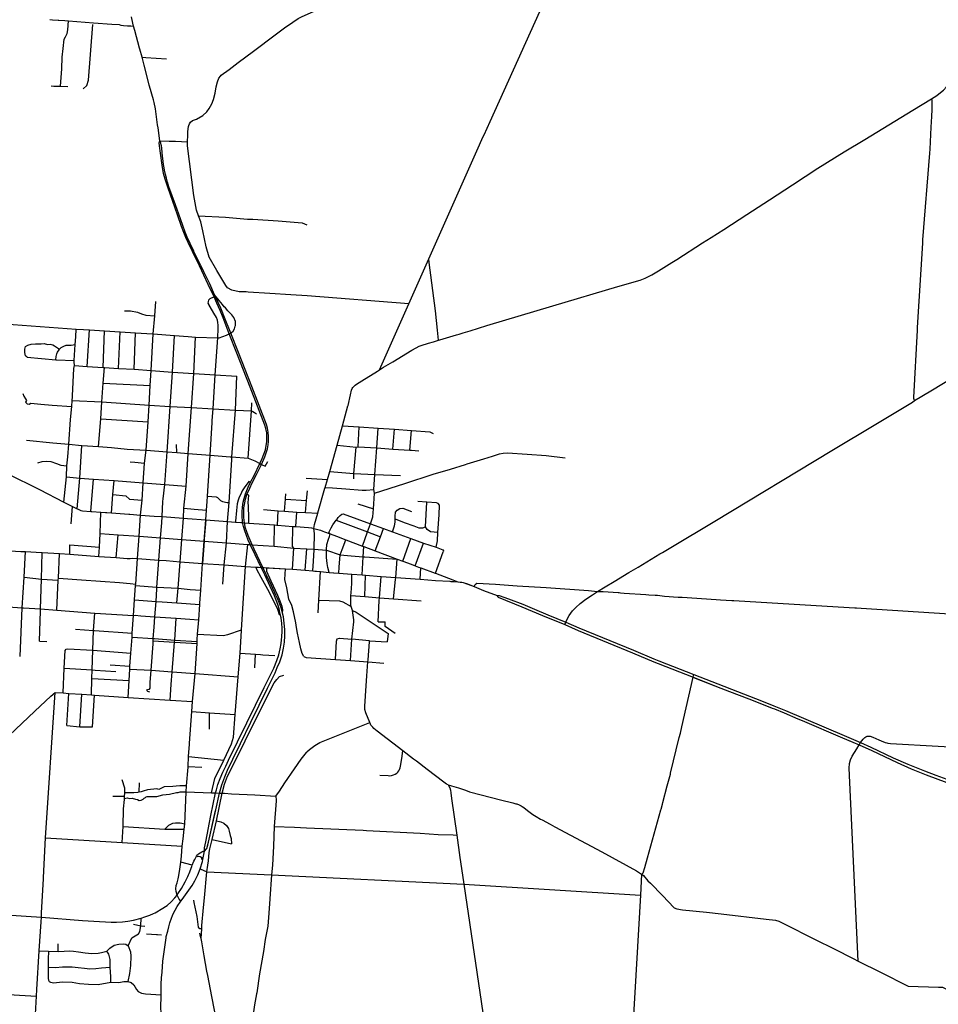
# Model space of a CAD drawing. Header units: feet. Extents: x 1677015 to 1902061, y 161166 to 378285.
# Tile 24 of 66: x 1806006 to 1826682, y 220896 to 243062. Entities that reach past the tile are written whole.
import ezdxf

# ---------------------------------------------------------------- set-up
doc = ezdxf.new("R2010")
doc.units = ezdxf.units.FT
doc.header["$MEASUREMENT"] = 0
doc.layers.add('326765_Road_Centerlines_O', color=7, linetype='Continuous')

msp = doc.modelspace()

# ---------------------------------------------------------------- linework, layer by layer
at = {"layer": '326765_Road_Centerlines_O'}
for p, q in [((1806924, 241565), (1807086, 241561)), ((1809158, 240336), (1809368, 240330)), ((1809274, 239629), (1809257, 239730)), ((1814766, 236666), (1815216, 237679)), ((1810497, 236742), (1810394, 236871)), ((1809047, 236393), (1809068, 236718)), ((1814106, 235181), (1814766, 236666)), ((1809010, 235987), (1809047, 236393)), ((1807528, 235256), (1807579, 236077)), ((1807579, 236077), (1807915, 236056)), ((1807881, 235233), (1807915, 236056)), ((1807915, 236056), (1808269, 236034)), ((1808230, 235210), (1808269, 236034)), ((1808269, 236034), (1808614, 236012)), ((1808579, 235191), (1808614, 236012)), ((1809010, 235987), (1809488, 235951)), ((1809961, 235916), (1810463, 235898)), ((1807234, 235392), (1807257, 235749)), ((1806177, 235462), (1806820, 235405)), ((1807233, 235381), (1807234, 235392)), ((1807240, 235278), (1807528, 235256)), ((1807528, 235256), (1807881, 235233)), ((1807881, 235233), (1807912, 235231)), ((1807886, 234882), (1807912, 235231)), ((1807912, 235231), (1808230, 235210)), ((1808230, 235210), (1808579, 235191)), ((1814106, 235181), (1814197, 235236)), ((1807886, 234882), (1808942, 234830)), ((1808918, 234387), (1808942, 234830)), ((1807177, 234356), (1807188, 234491)), ((1808895, 234008), (1808918, 234387)), ((1813269, 233922), (1813394, 234372)), ((1807782, 233451), (1807834, 234078)), ((1807834, 234078), (1808895, 234008)), ((1808850, 233374), (1808895, 234008)), ((1813149, 233483), (1813269, 233922)), ((1813269, 233922), (1813647, 233897)), ((1813626, 233448), (1813647, 233897)), ((1813647, 233897), (1814078, 233866)), ((1814078, 233866), (1814440, 233841)), ((1814406, 233392), (1814440, 233841)), ((1814440, 233841), (1814828, 233813)), ((1814790, 233371), (1814828, 233813)), ((1807108, 233504), (1807401, 233479)), ((1807401, 233479), (1807782, 233451)), ((1809541, 233317), (1809533, 233501)), ((1812986, 232893), (1813149, 233483)), ((1813149, 233483), (1813577, 233440)), ((1813577, 233440), (1813626, 233448)), ((1808813, 233080), (1808850, 233374)), ((1808850, 233374), (1809324, 233336)), ((1809324, 233336), (1809541, 233317)), ((1809541, 233317), (1809800, 233296)), ((1809755, 232563), (1809800, 233296)), ((1809800, 233296), (1810295, 233259)), ((1810232, 232332), (1810295, 233259)), ((1810295, 233259), (1810746, 233224)), ((1814406, 233392), (1814790, 233371)), ((1814790, 233371), (1814827, 233368)), ((1814827, 233368), (1814988, 233356)), ((1807061, 232767), (1807069, 233021)), ((1805740, 232839), (1806434, 232490)), ((1807001, 232203), (1807061, 232767)), ((1812933, 232711), (1812986, 232893)), ((1807607, 231993), (1807667, 232720)), ((1807667, 232720), (1808131, 232687)), ((1808104, 232369), (1808131, 232687)), ((1809697, 232062), (1809755, 232563)), ((1811203, 232649), (1811161, 232668)), ((1812453, 232737), (1812933, 232711)), ((1812876, 232513), (1812882, 232533)), ((1812882, 232533), (1812933, 232711)), ((1808075, 231958), (1808104, 232369)), ((1810223, 232218), (1810232, 232332)), ((1811160, 232358), (1811122, 232370)), ((1812463, 232236), (1812481, 232458)), ((1812715, 231961), (1812876, 232513)), ((1813990, 232406), (1813975, 232489)), ((1807001, 232203), (1807194, 232105)), ((1807166, 231712), (1807194, 232105)), ((1807194, 232105), (1807299, 232052)), ((1808727, 231910), (1808764, 232245)), ((1810208, 232021), (1810223, 232218)), ((1810686, 231766), (1810722, 232189)), ((1811964, 231997), (1811987, 232267)), ((1811987, 232267), (1812463, 232236)), ((1812440, 231967), (1812463, 232236)), ((1813619, 232166), (1813970, 232047)), ((1815173, 232200), (1814969, 232216)), ((1815139, 231646), (1815173, 232200)), ((1807299, 232052), (1807323, 232040)), ((1807607, 231993), (1807628, 231991)), ((1807628, 231991), (1807835, 231975)), ((1807818, 231494), (1807835, 231975)), ((1807835, 231975), (1807939, 231968)), ((1808075, 231958), (1808464, 231930)), ((1809210, 231875), (1809694, 231839)), ((1809694, 231839), (1809697, 232062)), ((1810194, 231802), (1810208, 232021)), ((1811493, 232036), (1811821, 232007)), ((1811811, 231682), (1811821, 232007)), ((1811821, 232007), (1811964, 231997)), ((1811964, 231997), (1812240, 231977)), ((1812220, 231651), (1812240, 231977)), ((1812240, 231977), (1812440, 231967)), ((1812440, 231967), (1812714, 231956)), ((1809658, 231357), (1809694, 231839)), ((1809694, 231839), (1809785, 231832)), ((1809785, 231832), (1810194, 231802)), ((1810157, 231323), (1810194, 231802)), ((1810194, 231802), (1810161, 231377)), ((1810194, 231802), (1810686, 231766)), ((1810662, 231285), (1810686, 231766)), ((1810686, 231766), (1810861, 231752)), ((1810863, 231776), (1810861, 231752)), ((1810861, 231752), (1810982, 231743)), ((1811164, 231729), (1811167, 231770)), ((1811164, 231729), (1811744, 231687)), ((1811733, 231206), (1811744, 231687)), ((1811744, 231687), (1811790, 231683)), ((1811790, 231683), (1811811, 231682)), ((1811811, 231682), (1812155, 231656)), ((1812155, 231656), (1812220, 231651)), ((1807800, 231184), (1807818, 231494)), ((1807818, 231494), (1808219, 231466)), ((1808174, 230952), (1808219, 231466)), ((1813135, 231432), (1813348, 231352)), ((1814007, 231106), (1814128, 231423)), ((1814128, 231423), (1814195, 231606)), ((1814195, 231606), (1814395, 231536)), ((1814395, 231536), (1814813, 231380)), ((1807132, 231029), (1807133, 231240)), ((1807133, 231240), (1807800, 231184)), ((1809619, 230860), (1809658, 231357)), ((1809658, 231357), (1810157, 231323)), ((1810119, 230823), (1810157, 231323)), ((1810157, 231323), (1810119, 230823)), ((1810161, 231377), (1810157, 231323)), ((1810157, 231323), (1810662, 231285)), ((1810611, 230787), (1810662, 231285)), ((1810662, 231285), (1811141, 231248)), ((1811090, 230752), (1811141, 231248)), ((1811733, 231206), (1812173, 231168)), ((1813348, 231352), (1813720, 231213)), ((1813720, 231213), (1813751, 231202)), ((1813751, 231202), (1814007, 231106)), ((1814626, 230873), (1814813, 231380)), ((1814813, 231380), (1815094, 231277)), ((1814904, 230769), (1815094, 231277)), ((1815094, 231277), (1815379, 231184)), ((1805677, 231112), (1806028, 231092)), ((1806028, 231092), (1806080, 231089)), ((1806080, 231089), (1806138, 231086)), ((1806105, 230509), (1806138, 231086)), ((1806138, 231086), (1806499, 231067)), ((1806499, 231067), (1806515, 231066)), ((1806515, 231066), (1806902, 231045)), ((1806877, 230492), (1806902, 231045)), ((1806902, 231045), (1807132, 231029)), ((1807132, 231029), (1807787, 230980)), ((1807787, 230980), (1807800, 231184)), ((1807787, 230980), (1808174, 230952)), ((1812148, 230689), (1812173, 231168)), ((1812173, 231168), (1812466, 231151)), ((1812433, 230669), (1812466, 231151)), ((1814007, 231106), (1814503, 230918)), ((1815363, 230598), (1815539, 231084)), ((1808618, 230354), (1808654, 230929)), ((1808654, 230929), (1809136, 230896)), ((1809573, 230261), (1809619, 230860)), ((1809619, 230860), (1810119, 230823)), ((1810082, 230220), (1810119, 230823)), ((1810119, 230823), (1810611, 230787)), ((1810119, 230823), (1810611, 230787)), ((1810580, 230352), (1810611, 230787)), ((1810611, 230787), (1811090, 230752)), ((1810611, 230787), (1811090, 230752)), ((1810998, 229323), (1811090, 230752)), ((1811090, 230752), (1811323, 230737)), ((1811090, 230752), (1811323, 230737)), ((1813772, 230970), (1814503, 230918)), ((1814472, 230506), (1814503, 230918)), ((1814503, 230918), (1814626, 230873)), ((1811323, 230737), (1811384, 230734)), ((1811323, 230737), (1811334, 230694)), ((1811506, 230727), (1811567, 230723)), ((1811567, 230723), (1811985, 230699)), ((1811567, 230723), (1811619, 230720)), ((1811567, 230723), (1811985, 230699)), ((1811619, 230720), (1811985, 230699)), ((1811985, 230699), (1812148, 230689)), ((1811985, 230699), (1812148, 230689)), ((1811985, 230699), (1812148, 230689)), ((1812148, 230689), (1812433, 230669)), ((1812148, 230689), (1812433, 230669)), ((1812148, 230689), (1812433, 230669)), ((1812433, 230669), (1812601, 230653)), ((1812433, 230669), (1812601, 230653)), ((1812433, 230669), (1812601, 230653)), ((1812601, 230653), (1812775, 230637)), ((1812601, 230653), (1812652, 230648)), ((1812652, 230648), (1812775, 230637)), ((1812737, 229991), (1812775, 230637)), ((1812775, 230637), (1812972, 230619)), ((1812775, 230637), (1812972, 230619)), ((1812972, 230619), (1813190, 230601)), ((1812972, 230619), (1813066, 230612)), ((1813066, 230612), (1813190, 230601)), ((1813190, 230601), (1813482, 230577)), ((1813190, 230601), (1813482, 230577)), ((1813482, 230577), (1813713, 230562)), ((1813482, 230577), (1813713, 230562)), ((1813713, 230562), (1813786, 230557)), ((1813713, 230562), (1813786, 230557)), ((1813773, 230073), (1813786, 230557)), ((1813786, 230557), (1814140, 230530)), ((1813786, 230557), (1814140, 230530)), ((1814140, 230530), (1814472, 230506)), ((1814140, 230530), (1814472, 230506)), ((1815019, 230466), (1815038, 230720)), ((1806845, 229767), (1806875, 230447)), ((1806875, 230447), (1806877, 230492)), ((1808591, 229998), (1808616, 230327)), ((1808616, 230327), (1808618, 230354)), ((1814417, 230024), (1814466, 230458)), ((1814466, 230458), (1814472, 230506)), ((1814472, 230506), (1815019, 230466)), ((1814472, 230506), (1815019, 230466)), ((1815710, 230416), (1815866, 230408)), ((1815866, 230408), (1815921, 230402)), ((1816082, 230359), (1816238, 230302)), ((1809545, 229932), (1809573, 230261)), ((1810061, 229930), (1810082, 230220)), ((1813459, 230099), (1813464, 230161)), ((1813459, 230099), (1813773, 230073)), ((1813459, 230058), (1813459, 230099)), ((1819008, 230188), (1819186, 230294)), ((1808568, 229645), (1808591, 229998)), ((1809545, 229932), (1810059, 229896)), ((1810035, 229548), (1810059, 229896)), ((1810059, 229896), (1810061, 229930)), ((1812725, 229705), (1812737, 229991)), ((1814417, 230024), (1815045, 229979)), ((1822077, 229984), (1824431, 229843)), ((1806845, 229767), (1807694, 229704)), ((1807694, 229704), (1808568, 229645)), ((1808540, 229250), (1808568, 229645)), ((1811848, 229674), (1811871, 229682)), ((1813494, 229761), (1813467, 229853)), ((1809494, 229096), (1809529, 229588)), ((1810008, 229225), (1810035, 229548)), ((1813484, 229113), (1813525, 229504)), ((1814075, 229508), (1814234, 229508)), ((1818277, 229444), (1818300, 229500)), ((1807690, 229310), (1808540, 229250)), ((1808536, 229161), (1808540, 229250)), ((1810004, 229108), (1810008, 229225)), ((1810966, 228802), (1810998, 229313)), ((1810998, 229313), (1810998, 229323)), ((1806448, 229068), (1806620, 229062)), ((1808510, 228804), (1808536, 229161)), ((1809007, 229013), (1809012, 229077)), ((1809043, 229130), (1809494, 229096)), ((1809494, 229096), (1810002, 229063)), ((1809952, 228342), (1809998, 229018)), ((1809998, 229018), (1810002, 229063)), ((1810002, 229063), (1810004, 229108)), ((1813117, 228659), (1813138, 229074)), ((1813453, 228638), (1813484, 229113)), ((1813882, 229080), (1813484, 229113)), ((1813848, 228648), (1813880, 229055)), ((1813880, 229055), (1813882, 229080)), ((1813882, 229080), (1814280, 229058)), ((1807010, 228465), (1807028, 228861)), ((1808488, 228509), (1808510, 228804)), ((1810924, 228270), (1810966, 228802)), ((1810966, 228802), (1811314, 228778)), ((1811295, 228468), (1811314, 228778)), ((1811314, 228778), (1811423, 228770)), ((1808043, 228537), (1808488, 228509)), ((1813117, 228659), (1813453, 228638)), ((1806985, 227911), (1807010, 228465)), ((1807708, 228418), (1808173, 228388)), ((1808470, 228183), (1808484, 228441)), ((1808484, 228441), (1808488, 228509)), ((1809898, 227713), (1809952, 228342)), ((1809952, 228342), (1810924, 228270)), ((1821163, 228258), (1821178, 228317)), ((1807619, 227861), (1807629, 228232)), ((1807629, 228232), (1808470, 228183)), ((1808446, 227805), (1808470, 228183)), ((1810856, 227418), (1810924, 228270)), ((1821163, 228258), (1821790, 228015)), ((1821163, 228258), (1821211, 228239)), ((1821211, 228239), (1821790, 228015)), ((1806590, 224646), (1806804, 227916)), ((1806804, 227916), (1806985, 227911)), ((1806985, 227911), (1807113, 227896)), ((1807065, 227175), (1807113, 227896)), ((1807113, 227896), (1807405, 227875)), ((1807363, 227142), (1807405, 227875)), ((1807405, 227875), (1807619, 227861)), ((1821790, 228015), (1821984, 227940)), ((1821790, 228015), (1821984, 227940)), ((1821984, 227940), (1822418, 227773)), ((1821984, 227940), (1822418, 227773)), ((1807619, 227861), (1807688, 227852)), ((1807645, 227140), (1807688, 227852)), ((1807688, 227852), (1808446, 227805)), ((1808446, 227805), (1809393, 227739)), ((1809393, 227739), (1809898, 227713)), ((1809883, 227484), (1809898, 227713)), ((1809827, 226773), (1809883, 227484)), ((1809883, 227484), (1810278, 227458)), ((1810277, 227093), (1810278, 227458)), ((1810278, 227458), (1810856, 227418)), ((1823520, 227326), (1823615, 227285)), ((1823520, 227326), (1823615, 227285)), ((1807065, 227175), (1807363, 227142)), ((1807363, 227142), (1807645, 227140)), ((1824899, 226738), (1824934, 226791)), ((1809797, 226248), (1809808, 226475)), ((1809808, 226475), (1810597, 226389)), ((1809797, 226248), (1810107, 226232)), ((1808694, 225669), (1808699, 225882)), ((1809722, 224953), (1809752, 225680)), ((1809752, 225680), (1809759, 225814)), ((1809752, 225680), (1810320, 225657)), ((1808104, 225579), (1808368, 225578)), ((1810439, 225026), (1810561, 225648)), ((1810614, 225646), (1810773, 225637)), ((1810773, 225637), (1811297, 225609)), ((1811297, 225609), (1811769, 225583)), ((1811775, 225478), (1811735, 224901)), ((1810336, 224603), (1810439, 225026)), ((1808309, 224542), (1808332, 224899)), ((1808332, 224899), (1809273, 224837)), ((1809273, 224837), (1809708, 224837)), ((1809682, 224621), (1809708, 224837)), ((1809708, 224837), (1809722, 224953)), ((1806544, 223751), (1806590, 224646)), ((1806590, 224646), (1808309, 224542)), ((1809663, 224459), (1809682, 224621)), ((1810286, 224397), (1810336, 224603)), ((1810336, 224603), (1810772, 224509)), ((1808309, 224542), (1809663, 224459)), ((1810126, 224157), (1810164, 224345)), ((1809985, 224232), (1810006, 224221)), ((1810100, 224163), (1810126, 224157)), ((1809661, 224086), (1809636, 224092)), ((1809855, 224032), (1809661, 224086)), ((1809886, 224025), (1809855, 224032)), ((1810067, 223942), (1810218, 223879)), ((1819985, 223352), (1820012, 223822)), ((1809547, 223353), (1809568, 223384)), ((1809629, 223215), (1809660, 223258)), ((1809933, 223189), (1809922, 223242)), ((1819572, 216269), (1819985, 223352)), ((1809997, 222872), (1809933, 223189)), ((1806487, 222749), (1806495, 222854)), ((1806442, 222098), (1806487, 222749)), ((1810093, 222376), (1810105, 222595)), ((1809195, 222449), (1809110, 222458)), ((1809247, 222023), (1809302, 222391)), ((1806875, 222085), (1806874, 222256)), ((1806442, 222098), (1806656, 222091)), ((1806656, 222091), (1806875, 222085)), ((1824763, 221928), (1824877, 221870)), ((1809187, 221107), (1809187, 221134))]:
    msp.add_line(p, q, dxfattribs=at)
for points in [[(1816459, 240471), (1816592, 240767), (1818028, 243952), (1818088, 244067)], [(1810926, 242095), (1811270, 242354), (1811758, 242719), (1811968, 242882), (1812154, 243005), (1812271, 243086), (1812366, 243135), (1812752, 243303), (1813278, 243514), (1813985, 243793), (1814293, 243893), (1814502, 243956), (1814702, 244021)], [(1806681, 243066), (1806747, 243062), (1806875, 243051), (1806890, 243050)], [(1806890, 243050), (1807025, 243043), (1807106, 243036)], [(1806924, 241565), (1806954, 241953), (1806965, 242216), (1806985, 242414), (1807007, 242622), (1807034, 242674), (1807060, 242720), (1807077, 242754), (1807086, 242834), (1807106, 243036)], [(1807106, 243036), (1807664, 242990), (1808082, 242958), (1808248, 242951), (1808282, 242935), (1808339, 242933), (1808435, 242927), (1808510, 242920), (1808570, 242919)], [(1807436, 241503), (1807516, 241584), (1807556, 241704), (1807653, 242957)], [(1808570, 242919), (1808529, 243086), (1808520, 243123)], [(1808704, 242418), (1808599, 242818), (1808570, 242919)], [(1808759, 242219), (1808710, 242399), (1808704, 242418)], [(1808928, 241563), (1808921, 241588), (1808889, 241718), (1808810, 242041), (1808759, 242219)], [(1808759, 242219), (1808846, 242212), (1809312, 242180)], [(1810544, 241810), (1810721, 241940), (1810926, 242095)], [(1809813, 240679), (1809828, 240721), (1809853, 240756), (1809896, 240794), (1809987, 240825), (1810127, 240907), (1810217, 240984), (1810273, 241059), (1810334, 241169), (1810371, 241264), (1810406, 241408), (1810431, 241553), (1810455, 241664), (1810490, 241742), (1810523, 241794), (1810544, 241810)], [(1826529, 241281), (1826649, 241353), (1826733, 241420), (1826798, 241479), (1826868, 241551), (1826908, 241606), (1826960, 241678)], [(1806712, 241573), (1806776, 241562), (1806924, 241565)], [(1809111, 240697), (1809061, 241054), (1809034, 241196), (1809019, 241259), (1808928, 241563)], [(1815990, 236013), (1816145, 236061), (1816522, 236175), (1818009, 236620), (1819472, 237052), (1819975, 237201), (1820083, 237242), (1820160, 237277), (1820236, 237317), (1820384, 237410), (1820684, 237598), (1820795, 237665), (1821377, 238036), (1821569, 238161), (1821856, 238341), (1822372, 238675), (1822880, 239005), (1823398, 239346), (1823970, 239718), (1824563, 240085), (1825030, 240368), (1825568, 240695), (1826109, 241024), (1826529, 241281)], [(1826523, 240640), (1826535, 240882), (1826541, 241039), (1826545, 241240), (1826529, 241281)], [(1809158, 240336), (1809120, 240630), (1809111, 240697)], [(1809783, 240313), (1809782, 240353), (1809787, 240424), (1809794, 240543), (1809805, 240658), (1809813, 240679)], [(1826147, 234488), (1826135, 234535), (1826134, 234559), (1826211, 236069), (1826214, 236135), (1826331, 238032), (1826336, 238107), (1826491, 240055), (1826498, 240145), (1826523, 240640)], [(1810380, 236825), (1810353, 236884), (1810251, 237102), (1810050, 237520), (1809895, 237844), (1809797, 238046), (1809744, 238161), (1809698, 238274), (1809647, 238409), (1809554, 238670), (1809344, 239267), (1809314, 239361), (1809281, 239474), (1809245, 239603), (1809214, 239784), (1809173, 240058), (1809156, 240223), (1809146, 240291), (1809158, 240336)], [(1809193, 240239), (1809183, 240289), (1809158, 240336)], [(1809368, 240330), (1809514, 240325), (1809783, 240313)], [(1810029, 238645), (1809983, 238772), (1809925, 239101), (1809784, 240221), (1809783, 240313)], [(1815216, 237679), (1816326, 240176), (1816357, 240246), (1816433, 240414), (1816459, 240471)], [(1809209, 240089), (1809195, 240229), (1809193, 240239)], [(1809257, 239730), (1809245, 239800), (1809212, 240064), (1809209, 240089)], [(1809286, 239579), (1809277, 239614), (1809274, 239629)], [(1809509, 238895), (1809366, 239298), (1809333, 239405), (1809309, 239493), (1809286, 239579)], [(1809927, 237845), (1809924, 237850), (1809841, 238025), (1809778, 238167), (1809729, 238282), (1809674, 238426), (1809584, 238682), (1809509, 238895)], [(1810029, 238645), (1810640, 238613), (1811130, 238575), (1811252, 238568)], [(1811150, 236929), (1811105, 236932), (1810946, 236938), (1810782, 236974), (1810686, 237026), (1810642, 237075), (1810442, 237416), (1810270, 237716), (1810206, 237945), (1810130, 238308), (1810084, 238509), (1810029, 238645)], [(1811252, 238568), (1811827, 238532), (1812362, 238488), (1812466, 238444)], [(1826147, 234488), (1826518, 234708), (1827981, 235590), (1829022, 236213), (1831724, 237830), (1832495, 238295)], [(1810153, 237383), (1810091, 237513), (1809927, 237845), (1809924, 237850)], [(1815434, 235847), (1815407, 236071), (1815363, 236505), (1815225, 237598), (1815216, 237679)], [(1810394, 236871), (1810282, 237113), (1810153, 237383)], [(1810270, 236636), (1810267, 236640), (1810251, 236678), (1810254, 236712), (1810266, 236753), (1810292, 236783), (1810320, 236800), (1810380, 236825)], [(1811203, 232649), (1811280, 232804), (1811410, 233071), (1811463, 233184), (1811502, 233280), (1811535, 233380), (1811557, 233476), (1811567, 233559), (1811569, 233665), (1811565, 233762), (1811547, 233855), (1811525, 233935), (1811196, 234792), (1810894, 235554), (1810724, 235987), (1810585, 236348), (1810517, 236518), (1810443, 236682), (1810380, 236825)], [(1810534, 236566), (1810476, 236695), (1810394, 236871)], [(1810637, 236572), (1810610, 236600), (1810568, 236652), (1810497, 236742)], [(1814766, 236666), (1812478, 236847), (1812108, 236869), (1811634, 236900), (1811150, 236929)], [(1810463, 235898), (1810475, 236111), (1810475, 236182), (1810469, 236243), (1810457, 236296), (1810432, 236358), (1810415, 236393), (1810401, 236419), (1810270, 236636)], [(1810463, 235898), (1810494, 235896), (1810662, 235958), (1810724, 235987), (1810756, 236007), (1810774, 236019), (1810811, 236052), (1810838, 236102), (1810859, 236160), (1810865, 236180), (1810860, 236271), (1810824, 236356), (1810780, 236414), (1810692, 236511), (1810637, 236572)], [(1811122, 232370), (1811186, 232518), (1811237, 232632), (1811334, 232824), (1811451, 233050), (1811521, 233223), (1811553, 233311), (1811580, 233398), (1811599, 233490), (1811605, 233563), (1811606, 233681), (1811598, 233774), (1811580, 233867), (1811558, 233948), (1811229, 234804), (1810927, 235566), (1810756, 236007), (1810618, 236360), (1810550, 236530), (1810534, 236566)], [(1808362, 236504), (1808503, 236510), (1808656, 236478), (1808748, 236438), (1808842, 236411), (1809047, 236393)], [(1805449, 236229), (1807077, 236111), (1807279, 236097)], [(1807257, 235749), (1807268, 235925), (1807279, 236097)], [(1807279, 236097), (1807445, 236086), (1807579, 236077)], [(1808614, 236012), (1808868, 235996), (1809010, 235987)], [(1808942, 234830), (1808965, 235163), (1809010, 235987)], [(1809324, 233336), (1809394, 234356), (1809448, 235130), (1809488, 235951)], [(1809488, 235951), (1809799, 235928), (1809961, 235916)], [(1809800, 233296), (1809871, 234328), (1809924, 235099), (1809961, 235916)], [(1810339, 234036), (1810357, 234299), (1810408, 235069), (1810463, 235898)], [(1815434, 235847), (1815464, 235856), (1815838, 235967)], [(1815838, 235967), (1815894, 235984), (1815990, 236013)], [(1806177, 235462), (1806137, 235498), (1806118, 235571), (1806121, 235645), (1806135, 235701), (1806188, 235738), (1806266, 235757), (1806360, 235768), (1806486, 235767), (1806560, 235770), (1806630, 235753), (1806690, 235759), (1806754, 235744), (1806791, 235722), (1806901, 235645)], [(1806820, 235405), (1806823, 235483), (1806839, 235543), (1806860, 235578), (1806894, 235626), (1806901, 235645)], [(1806901, 235645), (1806939, 235682), (1806999, 235713), (1807051, 235731), (1807117, 235732), (1807161, 235732), (1807257, 235749)], [(1814197, 235236), (1814406, 235363), (1814834, 235625), (1814930, 235677), (1815001, 235710), (1815043, 235726), (1815210, 235780), (1815318, 235813), (1815434, 235847)], [(1806820, 235405), (1806832, 235404), (1807234, 235392)], [(1807193, 234596), (1807223, 235213), (1807240, 235278)], [(1807240, 235278), (1807232, 235361), (1807233, 235381)], [(1808579, 235191), (1808965, 235163), (1809448, 235130), (1809924, 235099), (1810408, 235069), (1810891, 235037)], [(1810722, 232189), (1810781, 233164), (1810784, 233221), (1810866, 234269), (1810891, 235037)], [(1813394, 234372), (1813396, 234377), (1813448, 234613), (1813477, 234722), (1813491, 234756), (1813505, 234781), (1813532, 234815), (1813555, 234837), (1813588, 234860), (1813710, 234935), (1814062, 235150), (1814106, 235181)], [(1807834, 234078), (1807856, 234462), (1807886, 234882)], [(1806076, 234645), (1806099, 234587), (1806133, 234530), (1806158, 234488), (1806134, 234448), (1806172, 234417), (1806217, 234408), (1806260, 234426), (1806482, 234403), (1806740, 234386), (1807177, 234356)], [(1807188, 234491), (1807191, 234571), (1807193, 234596)], [(1807108, 233504), (1807152, 234062), (1807177, 234356)], [(1807188, 234491), (1807856, 234462), (1808918, 234387)], [(1808918, 234387), (1809394, 234356), (1809871, 234328), (1810357, 234299), (1810866, 234269), (1811226, 234253), (1811250, 234239)], [(1811152, 233191), (1811226, 234253), (1811233, 234435)], [(1824289, 233360), (1825275, 233953), (1826101, 234454), (1826147, 234488)], [(1811250, 234239), (1811289, 234216), (1811339, 234187)], [(1810295, 233259), (1810336, 233996), (1810339, 234036)], [(1813975, 232489), (1814001, 232824), (1814042, 233422), (1814078, 233866)], [(1814828, 233813), (1815237, 233782), (1815315, 233743)], [(1806161, 233596), (1806749, 233534), (1807108, 233504)], [(1807069, 233021), (1807086, 233220), (1807108, 233504)], [(1807299, 232052), (1807356, 232739), (1807401, 233479)], [(1807782, 233451), (1808070, 233430), (1808426, 233397), (1808850, 233374)], [(1813523, 232726), (1813530, 232849), (1813577, 233440)], [(1813626, 233448), (1814042, 233422), (1814406, 233392)], [(1809210, 231875), (1809231, 232212), (1809235, 232277), (1809270, 232601), (1809324, 233336)], [(1810746, 233224), (1810784, 233221), (1811152, 233191)], [(1811152, 233191), (1811295, 233130), (1811410, 233071), (1811451, 233050), (1811532, 233008), (1811594, 233113)], [(1816080, 233062), (1816452, 233175), (1816650, 233239), (1816805, 233286), (1816887, 233307), (1816986, 233310), (1817427, 233278), (1817859, 233250), (1818281, 233195)], [(1820473, 231069), (1820659, 231181), (1821652, 231774), (1824289, 233360)], [(1806411, 233088), (1806515, 233118), (1806616, 233123), (1806703, 233114), (1806836, 233071), (1806934, 233034), (1807069, 233021)], [(1808491, 233105), (1808598, 233097), (1808813, 233080)], [(1808764, 232245), (1808785, 232639), (1808813, 233080)], [(1813990, 232406), (1814678, 232622), (1815316, 232834), (1815703, 232944), (1816040, 233050), (1816080, 233062)], [(1807061, 232767), (1807356, 232739), (1807667, 232720)], [(1812986, 232893), (1813530, 232849), (1814001, 232824), (1814577, 232802)], [(1808131, 232687), (1808785, 232639), (1809270, 232601), (1809755, 232563)], [(1811161, 232668), (1811061, 232522), (1811017, 232453), (1810980, 232383), (1810948, 232311), (1810924, 232243), (1810904, 232164), (1810893, 232089), (1810889, 232011), (1810863, 231776)], [(1811871, 229682), (1811846, 229796), (1811815, 229894), (1811779, 229993), (1811740, 230089), (1811643, 230301), (1811520, 230561), (1811443, 230730), (1811305, 231012), (1811194, 231244), (1811150, 231341), (1811109, 231447), (1811072, 231552), (1811042, 231651), (1811024, 231739), (1811018, 231782), (1811012, 231871), (1811010, 231979), (1811019, 232088), (1811037, 232201), (1811057, 232282), (1811087, 232386), (1811151, 232535), (1811203, 232649)], [(1812882, 232533), (1813050, 232525), (1813345, 232499), (1813712, 232471), (1813802, 232469), (1813975, 232489)], [(1806434, 232490), (1806449, 232482), (1807001, 232203)], [(1808104, 232369), (1808393, 232343), (1808474, 232268), (1808764, 232245)], [(1810232, 232332), (1810429, 232317), (1810459, 232308), (1810482, 232285), (1810525, 232235), (1810573, 232218), (1810673, 232193), (1810722, 232189)], [(1811091, 231616), (1811081, 231654), (1811066, 231736), (1811052, 231853), (1811048, 231966), (1811054, 232072), (1811071, 232184), (1811092, 232266), (1811122, 232370)], [(1811167, 231770), (1811161, 231847), (1811156, 232112), (1811152, 232196), (1811155, 232269), (1811160, 232358)], [(1811987, 232267), (1811988, 232279), (1811997, 232389)], [(1813970, 232047), (1813978, 232163), (1813990, 232406)], [(1815421, 231516), (1815444, 231917), (1815455, 232132), (1815427, 232173), (1815384, 232188), (1815173, 232200)], [(1807323, 232040), (1807379, 232013), (1807390, 232010), (1807416, 232007), (1807607, 231993)], [(1807939, 231968), (1807967, 231966), (1808075, 231958)], [(1808464, 231930), (1808483, 231928), (1808727, 231910)], [(1808654, 230929), (1808697, 231432), (1808727, 231910)], [(1808727, 231910), (1809031, 231888), (1809210, 231875)], [(1809136, 230896), (1809176, 231395), (1809203, 231738), (1809210, 231875)], [(1809697, 232062), (1809932, 232040), (1810208, 232021)], [(1812625, 231609), (1812641, 231699), (1812714, 231956)], [(1813131, 231793), (1813149, 231819), (1813174, 231854), (1813216, 231897), (1813256, 231931), (1813288, 231938)], [(1813288, 231938), (1813904, 231711), (1814195, 231606)], [(1813720, 231213), (1813837, 231530), (1813904, 231711), (1813955, 231871), (1813970, 232047)], [(1814454, 231822), (1814459, 231888), (1814467, 231972), (1814503, 232021), (1814559, 232055), (1814626, 232066), (1814827, 231993)], [(1810982, 231743), (1811024, 231739), (1811066, 231736), (1811164, 231729)], [(1812173, 231168), (1812143, 231203), (1812155, 231656)], [(1812220, 231651), (1812509, 231627), (1812577, 231620), (1812625, 231609)], [(1812987, 231491), (1812965, 231521), (1813017, 231623), (1813056, 231691), (1813094, 231744), (1813131, 231793)], [(1813131, 231793), (1813837, 231530), (1814128, 231423)], [(1814395, 231536), (1814442, 231666), (1814455, 231749), (1814454, 231822)], [(1814454, 231822), (1814660, 231745), (1814880, 231669), (1814993, 231626), (1815078, 231625), (1815139, 231646)], [(1815421, 231516), (1815252, 231535), (1815174, 231587), (1815139, 231646)], [(1808219, 231466), (1808697, 231432), (1809176, 231395), (1809658, 231357)], [(1811285, 231144), (1811270, 231177), (1811239, 231240), (1811191, 231345), (1811146, 231450), (1811109, 231554), (1811091, 231616)], [(1812625, 231609), (1812779, 231568), (1812832, 231548)], [(1812634, 231130), (1812634, 231139), (1812639, 231497), (1812625, 231609)], [(1812832, 231548), (1812868, 231535), (1812992, 231485), (1813135, 231432)], [(1812910, 231137), (1812921, 231247), (1812957, 231369), (1812977, 231429), (1812992, 231485), (1812987, 231491)], [(1815379, 231184), (1815411, 231329), (1815421, 231516)], [(1811141, 231248), (1811194, 231244), (1811239, 231240), (1811733, 231206)], [(1813218, 231011), (1813267, 231138), (1813348, 231352)], [(1813713, 230562), (1813739, 230972), (1813751, 231202)], [(1806472, 229770), (1806473, 229798), (1806495, 230467), (1806515, 231066)], [(1811570, 230545), (1811549, 230589), (1811481, 230729), (1811285, 231144)], [(1812466, 231151), (1812634, 231139), (1812908, 231121), (1813218, 231011)], [(1812601, 230653), (1812622, 230873), (1812634, 231130)], [(1812972, 230619), (1812942, 230730), (1812925, 230816), (1812914, 230957), (1812908, 231121), (1812910, 231137)], [(1813190, 230601), (1813199, 230735), (1813218, 231011)], [(1813218, 231011), (1813467, 230993), (1813739, 230972), (1813772, 230970)], [(1815379, 231184), (1815529, 231128), (1815546, 231107), (1815539, 231084)], [(1819186, 230294), (1819386, 230414), (1819720, 230614), (1819925, 230737), (1820415, 231034), (1820473, 231069)], [(1808174, 230952), (1808423, 230933), (1808492, 230935)], [(1808492, 230935), (1808535, 230936), (1808654, 230929)], [(1809090, 230250), (1809092, 230287), (1809136, 230896)], [(1809136, 230896), (1809303, 230884), (1809619, 230860)], [(1814626, 230873), (1814815, 230802), (1814904, 230769)], [(1814904, 230769), (1814983, 230740), (1815038, 230720)], [(1824838, 229819), (1824943, 229812), (1826945, 229688), (1827003, 229684), (1827919, 230093), (1827973, 230117), (1828532, 230415), (1828594, 230448), (1829163, 230569), (1829237, 230584), (1829850, 230744), (1829936, 230778), (1830072, 230784), (1831384, 230692), (1831792, 230664), (1832136, 230641), (1832168, 230647), (1832210, 230660)], [(1811323, 230737), (1811443, 230730), (1811481, 230729), (1811567, 230723)], [(1811334, 230694), (1811434, 230509), (1811582, 230240), (1811738, 229936), (1811811, 229793), (1811848, 229674)], [(1811384, 230734), (1811443, 230730), (1811481, 230729), (1811506, 230727)], [(1811911, 229854), (1811868, 229972), (1811814, 230098), (1811668, 230422), (1811572, 230643), (1811568, 230657), (1811565, 230673), (1811567, 230723)], [(1811920, 229698), (1811888, 229823), (1811848, 229940), (1811808, 230032), (1811773, 230107), (1811673, 230322), (1811570, 230545)], [(1812401, 228728), (1812367, 228795), (1812336, 228901), (1812305, 229040), (1812260, 229249), (1812238, 229382), (1812218, 229484), (1812165, 229728), (1812132, 229871), (1812066, 230014), (1812020, 230270), (1811971, 230461), (1811985, 230699)], [(1813464, 230161), (1813479, 230370), (1813482, 230577)], [(1814075, 229508), (1814100, 229989), (1814104, 230048), (1814140, 230530)], [(1815038, 230720), (1815358, 230600), (1815363, 230598)], [(1815358, 230600), (1815363, 230598), (1815756, 230448), (1815866, 230408)], [(1806013, 228722), (1806063, 229821), (1806105, 230509)], [(1806105, 230509), (1806495, 230467), (1806875, 230447)], [(1806877, 230492), (1807395, 230455), (1807826, 230423), (1808252, 230390), (1808489, 230371), (1808618, 230354)], [(1808616, 230327), (1809092, 230287), (1809573, 230261)], [(1815019, 230466), (1815363, 230440), (1815688, 230418), (1815710, 230416)], [(1815019, 230466), (1815363, 230440), (1815688, 230418), (1815866, 230408)], [(1815866, 230408), (1815954, 230398), (1815985, 230394), (1816238, 230302)], [(1815866, 230408), (1815954, 230398), (1815985, 230394), (1816238, 230302)], [(1815921, 230402), (1815954, 230398), (1815985, 230394), (1816082, 230359)], [(1816238, 230302), (1816258, 230343), (1816292, 230380), (1816715, 230354), (1817201, 230318), (1817855, 230277), (1818806, 230212), (1819008, 230188)], [(1809012, 229077), (1809013, 229132), (1809031, 229389), (1809045, 229617), (1809075, 229966), (1809090, 230250)], [(1809573, 230261), (1809840, 230235), (1810082, 230220)], [(1816238, 230302), (1816449, 230214), (1816752, 230096)], [(1816238, 230302), (1816449, 230214), (1816752, 230096)], [(1816238, 230302), (1816449, 230214), (1816752, 230096)], [(1816752, 230096), (1816775, 230100), (1816801, 230098), (1817010, 230025), (1817332, 229903), (1817595, 229791), (1817893, 229667), (1818300, 229500)], [(1816752, 230096), (1816762, 230079), (1816777, 230065), (1817309, 229842), (1817777, 229652), (1818277, 229444)], [(1816752, 230096), (1816762, 230079), (1816777, 230065), (1817309, 229842), (1817777, 229652), (1818277, 229444)], [(1816752, 230096), (1816762, 230079), (1816777, 230065), (1817309, 229842), (1817777, 229652), (1818277, 229444)], [(1818619, 229917), (1818752, 230020), (1818898, 230115), (1819008, 230188)], [(1819008, 230188), (1819138, 230191), (1819477, 230165)], [(1819477, 230165), (1819498, 230163), (1819529, 230161)], [(1819529, 230161), (1819608, 230155), (1820100, 230121)], [(1820100, 230121), (1820167, 230117), (1820309, 230107)], [(1820309, 230107), (1820361, 230103), (1820520, 230086), (1820828, 230064)], [(1804901, 229902), (1806063, 229821), (1806090, 229819)], [(1808591, 229998), (1809075, 229966), (1809209, 229954), (1809545, 229932)], [(1812737, 229991), (1813203, 229978), (1813278, 229954), (1813467, 229853)], [(1813467, 229853), (1813461, 229874), (1813459, 230058)], [(1813773, 230073), (1814104, 230048), (1814417, 230024)], [(1818300, 229500), (1818321, 229553), (1818376, 229649), (1818451, 229755), (1818526, 229831), (1818619, 229917)], [(1820828, 230064), (1820917, 230058), (1821683, 230009), (1821781, 230002), (1822032, 229987), (1822077, 229984)], [(1806090, 229819), (1806473, 229798), (1806845, 229767)], [(1806448, 229068), (1806471, 229757), (1806472, 229770)], [(1807629, 228232), (1807634, 228422), (1807654, 228868), (1807668, 229312), (1807694, 229704)], [(1808568, 229645), (1808606, 229653), (1808730, 229644), (1809045, 229617), (1809529, 229588)], [(1810164, 224345), (1810162, 224415), (1810192, 224552), (1810306, 225148), (1810412, 225654), (1810433, 225727), (1810467, 225845), (1810517, 225977), (1810575, 226118), (1810642, 226260), (1810708, 226392), (1810911, 226802), (1811121, 227235), (1811511, 228030), (1811723, 228463), (1811793, 228633), (1811836, 228764), (1811868, 228895), (1811891, 229017), (1811908, 229174), (1811912, 229290), (1811911, 229367), (1811905, 229466), (1811889, 229595), (1811871, 229682)], [(1810164, 224345), (1810217, 224406), (1810255, 224543), (1810417, 225275), (1810503, 225650), (1810559, 225839), (1810623, 226019), (1810683, 226165), (1810800, 226412), (1810975, 226766), (1811210, 227245), (1811584, 228015), (1811756, 228361), (1811804, 228475), (1811859, 228604), (1811910, 228765), (1811947, 228915), (1811963, 229048), (1811972, 229194), (1811972, 229330), (1811961, 229474), (1811940, 229618), (1811920, 229698)], [(1810413, 225257), (1810417, 225275), (1810503, 225650), (1810559, 225839), (1810623, 226019), (1810683, 226165), (1810800, 226412), (1810975, 226766), (1811210, 227245), (1811584, 228015), (1811756, 228361), (1811804, 228475), (1811859, 228604), (1811910, 228765), (1811947, 228915), (1811963, 229048), (1811972, 229194), (1811972, 229330), (1811961, 229474), (1811940, 229618), (1811920, 229698)], [(1811920, 229698), (1811925, 229779), (1811911, 229854)], [(1813494, 229761), (1813583, 229724), (1814302, 229243), (1814280, 229058)], [(1813525, 229504), (1813530, 229551), (1813494, 229761)], [(1824431, 229843), (1824806, 229821), (1824838, 229819)], [(1809529, 229588), (1809836, 229564), (1810035, 229548)], [(1814457, 229247), (1814234, 229404), (1814234, 229508)], [(1818277, 229444), (1818577, 229312), (1819797, 228806), (1820276, 228608), (1820374, 228566), (1821163, 228258)], [(1818277, 229444), (1818577, 229312), (1819797, 228806), (1820276, 228608), (1820374, 228566), (1821163, 228258)], [(1818300, 229500), (1818594, 229371), (1819818, 228865), (1820280, 228673), (1820391, 228625), (1821178, 228317)], [(1807265, 229343), (1807668, 229312), (1807690, 229310)], [(1810008, 229225), (1810583, 229195), (1810694, 229221), (1810998, 229323)], [(1808536, 229161), (1809013, 229132), (1809043, 229130)], [(1808934, 227920), (1808890, 227934), (1808864, 227963), (1808885, 227983), (1808929, 227990), (1808943, 228011), (1808943, 228049), (1808944, 228137), (1808963, 228415), (1809007, 229013)], [(1809012, 229077), (1809490, 229050), (1809998, 229018)], [(1809393, 227739), (1809418, 228097), (1809437, 228380), (1809490, 229050), (1809494, 229096)], [(1813138, 229074), (1813152, 229120), (1813202, 229139), (1813484, 229113)], [(1807028, 228861), (1807048, 228891), (1807087, 228900), (1807654, 228868), (1808510, 228804)], [(1811423, 228770), (1811481, 228766), (1811751, 228748)], [(1812401, 228728), (1812455, 228701), (1813117, 228659)], [(1813453, 228638), (1813845, 228603), (1813853, 228602), (1814199, 228574)], [(1813823, 228290), (1813845, 228603), (1813848, 228648)], [(1807010, 228465), (1807634, 228422), (1807708, 228418)], [(1808484, 228441), (1808963, 228415), (1809437, 228380), (1809952, 228342)], [(1821178, 228317), (1822704, 227729), (1822981, 227618), (1823245, 227510), (1824564, 226950), (1824934, 226791)], [(1810561, 225648), (1810613, 225854), (1810680, 226028), (1810907, 226478), (1811257, 227180), (1811732, 228136), (1811790, 228210), (1811854, 228276), (1811948, 228305)], [(1813884, 227239), (1813794, 227457), (1813776, 227533), (1813776, 227607), (1813808, 228069), (1813823, 228290)], [(1820658, 226099), (1820852, 226902), (1820877, 227000), (1820911, 227139), (1821163, 228258)], [(1805112, 226338), (1805360, 226571), (1805767, 226949), (1806345, 227493), (1806708, 227836), (1806804, 227916)], [(1822418, 227773), (1822669, 227675), (1822946, 227565), (1822994, 227545)], [(1822418, 227773), (1822669, 227675), (1822946, 227565), (1822994, 227545)], [(1822994, 227545), (1823210, 227457), (1823520, 227326)], [(1822994, 227545), (1823210, 227457), (1823520, 227326)], [(1810597, 226389), (1810774, 226756), (1810820, 226912), (1810856, 227418)], [(1812460, 226565), (1812469, 226577), (1812528, 226632), (1812647, 226722), (1812762, 226789), (1812950, 226868), (1813884, 227239)], [(1813913, 227181), (1813902, 227200), (1813884, 227239)], [(1823615, 227285), (1824529, 226897), (1824755, 226800), (1824899, 226738)], [(1823615, 227285), (1824529, 226897), (1824566, 226881)], [(1814628, 226603), (1814052, 227046), (1813979, 227105), (1813951, 227132), (1813925, 227162), (1813913, 227181)], [(1809808, 226475), (1809825, 226754), (1809827, 226773)], [(1824566, 226881), (1824755, 226800), (1824899, 226738)], [(1824934, 226791), (1824991, 226865), (1825031, 226904), (1825054, 226919), (1825082, 226930), (1825111, 226935), (1825152, 226932), (1825211, 226910), (1825342, 226848), (1825395, 226824), (1825485, 226792), (1825527, 226780)], [(1824934, 226791), (1825163, 226686), (1825665, 226448), (1825996, 226301), (1826369, 226148), (1826630, 226053), (1827284, 225817), (1828156, 225472), (1829146, 225077)], [(1825527, 226780), (1825548, 226774), (1825605, 226766), (1827751, 226650), (1831532, 226467)], [(1811769, 225583), (1811854, 225693), (1811977, 225884), (1812192, 226200), (1812340, 226415), (1812460, 226565)], [(1814109, 226054), (1814296, 226044), (1814336, 226042), (1814375, 226046), (1814419, 226058), (1814459, 226077), (1814492, 226101), (1814515, 226122), (1814540, 226155), (1814557, 226185), (1814570, 226217), (1814579, 226260), (1814604, 226430), (1814628, 226603)], [(1815653, 225835), (1815612, 225851), (1815553, 225894), (1815175, 226180), (1814936, 226367), (1814871, 226418), (1814628, 226603)], [(1824877, 221870), (1824675, 226215), (1824680, 226316), (1824705, 226398), (1824745, 226484), (1824848, 226650), (1824899, 226738)], [(1824899, 226738), (1825188, 226606), (1825759, 226337), (1826068, 226199), (1826410, 226060), (1827279, 225742), (1828151, 225397), (1829140, 225003)], [(1824899, 226738), (1825188, 226606), (1825759, 226337), (1826068, 226199), (1826410, 226060), (1827279, 225742), (1828151, 225397), (1829140, 225003)], [(1810320, 225657), (1810400, 225977), (1810597, 226389)], [(1809759, 225814), (1809797, 226235), (1809797, 226248)], [(1820483, 225440), (1820581, 225811), (1820653, 226079), (1820658, 226099)], [(1808370, 225660), (1808370, 225758), (1808312, 225951)], [(1808366, 225529), (1808427, 225541), (1808477, 225529), (1808541, 225536), (1808611, 225517), (1808657, 225505), (1808695, 225486), (1808743, 225492), (1808787, 225515), (1808807, 225539), (1808839, 225555), (1808852, 225565), (1808876, 225574), (1809095, 225574), (1809228, 225608), (1809377, 225627), (1809537, 225662), (1809570, 225666), (1809621, 225677), (1809752, 225680)], [(1808368, 225578), (1808370, 225652), (1808370, 225660)], [(1808694, 225669), (1808665, 225663), (1808573, 225656), (1808478, 225655), (1808370, 225660)], [(1809759, 225814), (1809612, 225814), (1809524, 225808), (1809453, 225799), (1809256, 225788), (1809134, 225734), (1809089, 225749), (1808883, 225725), (1808783, 225694), (1808741, 225678), (1808694, 225669)], [(1810320, 225657), (1810412, 225654), (1810503, 225650), (1810561, 225648)], [(1815653, 225835), (1815726, 225817), (1815885, 225766), (1816038, 225715), (1816130, 225677), (1816857, 225490), (1817073, 225438)], [(1815653, 225835), (1815685, 225771), (1815699, 225718), (1815710, 225653), (1815727, 225531), (1815842, 224702)], [(1808332, 224899), (1808341, 225298), (1808365, 225508), (1808366, 225529)], [(1808366, 225529), (1808366, 225540), (1808368, 225578)], [(1810561, 225648), (1810595, 225647), (1810614, 225646)], [(1811769, 225583), (1811776, 225493), (1811775, 225478)], [(1817073, 225438), (1817102, 225431), (1817172, 225412)], [(1820443, 225287), (1820474, 225404), (1820483, 225440)], [(1810238, 224481), (1810255, 224543), (1810413, 225257)], [(1817172, 225412), (1817193, 225407), (1817250, 225389), (1817296, 225364), (1817317, 225349), (1817350, 225325), (1817438, 225257), (1817526, 225188), (1817554, 225168), (1817628, 225121), (1817731, 225065)], [(1820012, 223822), (1820040, 223856), (1820075, 223973), (1820138, 224196), (1820439, 225272), (1820443, 225287)], [(1810439, 225026), (1810530, 225003), (1810600, 224972), (1810658, 224922), (1810702, 224854), (1810719, 224793), (1810746, 224696), (1810766, 224632), (1810772, 224509)], [(1817731, 225065), (1817767, 225045), (1817945, 224948), (1818051, 224891), (1819106, 224325), (1819891, 223899), (1820003, 223828), (1820012, 223822)], [(1809722, 224953), (1809619, 224970), (1809513, 224977), (1809442, 224967), (1809355, 224922), (1809273, 224837)], [(1811735, 224901), (1811717, 224454), (1811694, 224027), (1811676, 223809), (1811634, 223267), (1811613, 222946), (1811588, 222652), (1811533, 222353), (1811493, 222086), (1811406, 221578), (1811341, 221153)], [(1811735, 224901), (1812193, 224882), (1812464, 224868), (1813737, 224814), (1813813, 224810), (1815020, 224745), (1815422, 224717), (1815765, 224708), (1815842, 224702)], [(1815842, 224702), (1815912, 224199), (1815927, 224104), (1815999, 223602)], [(1809636, 224092), (1809647, 224232), (1809663, 224459)], [(1810021, 224273), (1810032, 224283), (1810065, 224305), (1810102, 224328), (1810132, 224340), (1810164, 224345)], [(1810164, 224345), (1810217, 224406), (1810238, 224481)], [(1810218, 223879), (1810238, 224031), (1810254, 224127), (1810270, 224310), (1810286, 224397)], [(1809886, 224025), (1809927, 224119), (1809945, 224157), (1809968, 224200), (1809985, 224232)], [(1809985, 224232), (1810005, 224258), (1810021, 224273)], [(1810006, 224221), (1810031, 224227), (1810068, 224224), (1810090, 224210), (1810103, 224188), (1810100, 224163)], [(1810067, 223942), (1810117, 224114), (1810126, 224157)], [(1809571, 223721), (1809580, 223759), (1809605, 223882), (1809636, 224092)], [(1809660, 223258), (1809890, 223572), (1809947, 223674), (1810015, 223812), (1810067, 223942)], [(1809809, 223812), (1809820, 223842), (1809878, 223998), (1809886, 224025)], [(1806495, 222854), (1806496, 222952), (1806542, 223719), (1806544, 223751)], [(1809547, 223353), (1809525, 223435), (1809523, 223496), (1809531, 223568), (1809548, 223629), (1809571, 223721)], [(1809568, 223384), (1809647, 223500), (1809734, 223651), (1809794, 223771), (1809809, 223812)], [(1810105, 222595), (1810109, 222673), (1810142, 223072), (1810165, 223292), (1810218, 223879)], [(1810218, 223879), (1811676, 223809), (1815999, 223602)], [(1820012, 223822), (1820045, 223794), (1820148, 223678), (1820208, 223625), (1820473, 223342), (1820738, 223070), (1820799, 223043), (1820925, 223025), (1821462, 222971), (1821794, 222934), (1822809, 222816), (1823015, 222788), (1823096, 222765), (1823199, 222714), (1823914, 222356), (1824342, 222143), (1824763, 221928)], [(1815999, 223602), (1816597, 219586), (1816613, 219479)], [(1815999, 223602), (1819976, 223352), (1819985, 223352)], [(1809055, 222958), (1809095, 222980), (1809193, 223036), (1809322, 223119), (1809416, 223202), (1809496, 223292), (1809547, 223353)], [(1809569, 223304), (1809563, 223314), (1809547, 223353)], [(1809629, 223215), (1809593, 223266), (1809569, 223304)], [(1809446, 222896), (1809467, 222950), (1809503, 223012), (1809553, 223101), (1809629, 223215)], [(1805542, 222920), (1805690, 222910), (1806495, 222854)], [(1806495, 222854), (1807417, 222786), (1807800, 222761), (1807940, 222750), (1808066, 222745), (1808186, 222744), (1808319, 222752), (1808443, 222768), (1808570, 222793), (1808743, 222834)], [(1808451, 222215), (1808533, 222392), (1808680, 222484), (1808710, 222531), (1808731, 222661), (1808743, 222834)], [(1808743, 222834), (1808825, 222863), (1808934, 222904), (1809018, 222938), (1809055, 222958)], [(1809338, 222544), (1809362, 222642), (1809388, 222731), (1809422, 222837), (1809446, 222896)], [(1810105, 222595), (1810063, 222598), (1810046, 222611), (1810034, 222633), (1809997, 222872)], [(1808565, 222701), (1808731, 222661), (1808825, 222655)], [(1809110, 222458), (1809085, 222461), (1808859, 222472)], [(1809302, 222391), (1809306, 222419), (1809338, 222544)], [(1810093, 222376), (1810076, 222420), (1810063, 222496)], [(1810506, 220243), (1810504, 220247), (1810484, 220299), (1810463, 220374), (1810440, 220492), (1810329, 221075), (1810237, 221541), (1810219, 221643), (1810157, 221990), (1810102, 222301), (1810093, 222376)], [(1807968, 222094), (1808038, 222160), (1808130, 222226), (1808234, 222249), (1808337, 222257), (1808397, 222250), (1808451, 222215)], [(1808451, 222215), (1808498, 222077), (1808505, 221979), (1808498, 221773), (1808481, 221589), (1808439, 221412)], [(1806386, 221078), (1806395, 221228), (1806442, 222098)], [(1806656, 222091), (1806650, 221909), (1806649, 221729)], [(1806875, 222085), (1807008, 222094), (1807117, 222098), (1807220, 222092), (1807333, 222075), (1807478, 222052), (1807631, 222041), (1807771, 222050), (1807848, 222065), (1807968, 222094)], [(1808045, 221728), (1808041, 221908), (1808015, 222026), (1807968, 222094)], [(1809187, 221134), (1809192, 221349), (1809198, 221495), (1809209, 221620), (1809229, 221865), (1809247, 222023)], [(1806649, 221729), (1806646, 221612), (1806646, 221473), (1806652, 221439), (1806672, 221410), (1806701, 221394), (1806775, 221382), (1806964, 221398), (1807190, 221397), (1807355, 221366), (1807555, 221346), (1807772, 221344), (1808060, 221394)], [(1806649, 221729), (1806810, 221727), (1806970, 221738), (1807062, 221738), (1807186, 221739), (1807321, 221727), (1807462, 221707), (1807581, 221692), (1807717, 221699), (1807845, 221716), (1808045, 221728)], [(1808060, 221394), (1808059, 221512), (1808045, 221728)], [(1824877, 221870), (1825379, 221619), (1825456, 221581), (1825928, 221344), (1826001, 221307), (1826687, 221282), (1826779, 221279), (1827113, 221120), (1827171, 221092), (1827456, 220954), (1827509, 220928), (1828048, 220421), (1828189, 220268), (1828473, 219998), (1828538, 219933), (1828622, 219857), (1828681, 219821), (1828740, 219800), (1828799, 219795)], [(1802137, 221340), (1802873, 221268), (1802955, 221263), (1804233, 221184), (1805490, 221134), (1806386, 221078)], [(1808060, 221394), (1808234, 221385), (1808348, 221412), (1808439, 221412)], [(1808439, 221412), (1808512, 221385), (1808576, 221332), (1808633, 221229), (1808670, 221187), (1808750, 221149), (1808840, 221131), (1809187, 221107)], [(1806294, 219425), (1806343, 220405), (1806386, 221078)], [(1809188, 220714), (1809188, 220724), (1809183, 220804), (1809187, 221107)], [(1811341, 221153), (1811338, 221132), (1811293, 220882), (1811243, 220579), (1811233, 220474), (1811239, 220413), (1811253, 220364), (1811292, 220279), (1811367, 220164), (1811516, 219959), (1811674, 219771), (1811801, 219626), (1811850, 219565), (1811895, 219442), (1812028, 219006), (1812076, 218831)]]:
    msp.add_lwpolyline(points, dxfattribs=at)

doc.saveas('drawing.dxf')
